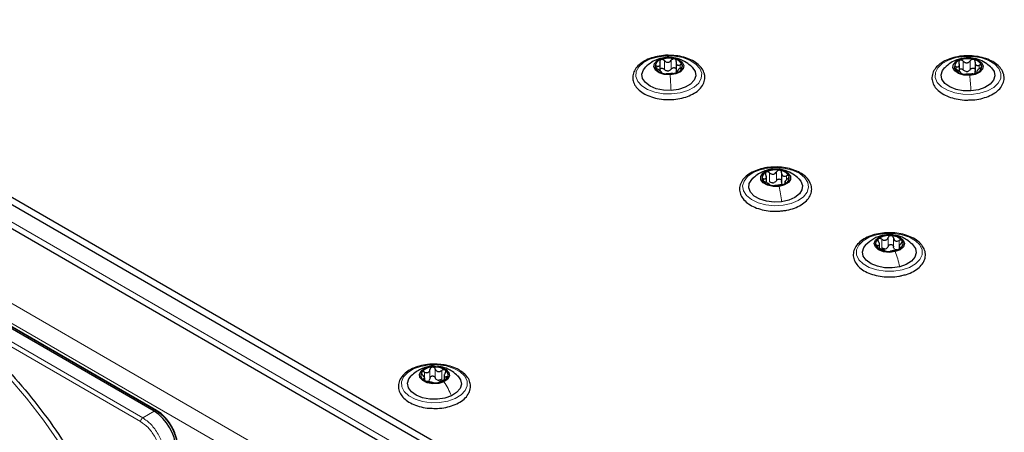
# Paper-space layout 'Blatt2' of a CAD drawing. Header units: millimetres. Extents: x 5 to 418, y 2 to 292.
# Tile 60 of 77: x 123 to 155, y 229 to 242. Entities that reach past the tile are written whole.
import ezdxf

# ---------------------------------------------------------------- set-up
doc = ezdxf.new("R2010")
doc.units = ezdxf.units.MM

psp = doc.layouts.new('Blatt2')

# ---------------------------------------------------------------- linework, layer by layer
at = {"color": 7, "linetype": 'Continuous', "lineweight": 25}
for p, q in [((112.288, 242.2), (157.826, 215.912)), ((112.288, 241.955), (157.826, 215.667)), ((112.656, 240.959), (148.407, 220.32)), ((143.532, 240.525), (143.532, 240.773)), ((144.049, 240.813), (144.049, 240.498)), ((153.314, 240.512), (153.314, 240.75)), ((153.829, 240.802), (153.829, 240.486)), ((144.062, 240.462), (144.049, 240.501)), ((144.09, 240.536), (144.09, 240.479)), ((153.881, 240.526), (153.881, 240.465)), ((126.983, 229.408), (111.413, 238.396)), ((127.061, 229.433), (111.491, 238.422)), ((147.001, 236.883), (147.001, 237.087)), ((147.499, 237.195), (147.499, 236.879)), ((147.607, 236.924), (147.607, 236.846)), ((150.703, 234.727), (150.703, 234.863)), ((151.344, 234.792), (151.344, 234.707)), ((136.464, 230.577), (136.464, 230.435)), ((135.828, 230.426), (135.828, 230.49)), ((127.061, 229.433), (127.062, 229.433))]:
    psp.add_line(p, q, dxfattribs=at)
at = {"color": 7, "linetype": 'Continuous', "lineweight": 18}
for p, q in [((156.977, 215.585), (113.137, 240.894)), ((143.76, 240.965), (143.769, 240.967)), ((143.893, 240.589), (143.893, 240.874)), ((153.533, 240.948), (153.544, 240.95)), ((143.424, 240.594), (143.424, 240.686)), ((143.665, 240.577), (143.665, 240.863)), ((144.183, 240.611), (144.183, 240.723)), ((153.209, 240.574), (153.209, 240.664)), ((153.443, 240.559), (153.443, 240.845)), ((153.671, 240.573), (153.671, 240.859)), ((153.966, 240.597), (153.966, 240.712)), ((144.101, 240.487), (144.101, 240.502)), ((153.893, 240.474), (153.893, 240.49)), ((110.662, 239.661), (146.159, 219.169)), ((110.379, 239.171), (145.876, 218.679)), ((111.465, 238.421), (127.035, 229.432)), ((146.913, 236.927), (146.913, 237.005)), ((147.109, 236.914), (147.109, 237.2)), ((147.169, 237.308), (147.193, 237.311)), ((147.332, 236.944), (147.332, 237.23)), ((147.656, 236.969), (147.656, 237.103)), ((147.628, 236.853), (147.628, 236.878)), ((150.784, 235.142), (150.833, 235.149)), ((150.985, 234.796), (150.985, 235.082)), ((150.638, 234.78), (150.638, 234.819)), ((150.774, 234.745), (150.774, 235.031)), ((151.159, 234.783), (151.159, 235.069)), ((151.341, 234.703), (151.341, 234.989)), ((151.379, 234.739), (151.379, 234.764)), ((126.536, 229.068), (119.349, 233.217)), ((126.607, 229.191), (119.42, 233.339)), ((135.822, 230.496), (135.822, 230.689)), ((135.999, 230.486), (135.999, 230.772)), ((136.172, 230.502), (136.172, 230.788)), ((136.386, 230.455), (136.386, 230.741)), ((135.795, 230.429), (135.795, 230.464)), ((136.533, 230.468), (136.533, 230.532)), ((126.983, 229.408), (126.607, 229.191)), ((127.035, 229.432), (126.983, 229.408))]:
    psp.add_line(p, q, dxfattribs=at)
at = {"color": 7, "linetype": 'Continuous', "lineweight": 18, "flags": 128}
for points in [[(143.903, 239.775), (143.621, 239.782), (143.352, 239.832), (143.115, 239.919), (142.925, 240.04), (142.795, 240.184), (142.735, 240.343), (142.748, 240.506), (142.833, 240.661), (142.985, 240.798), (143.194, 240.908), (143.444, 240.982), (143.719, 241.017), (144.001, 241.01), (144.27, 240.961), (144.507, 240.873), (144.697, 240.753), (144.827, 240.608), (144.887, 240.449), (144.874, 240.286), (144.789, 240.131), (144.637, 239.994), (144.429, 239.885), (144.178, 239.81), (143.903, 239.775)], [(153.714, 239.76), (153.432, 239.764), (153.162, 239.809), (152.921, 239.894), (152.726, 240.012), (152.59, 240.154), (152.524, 240.312), (152.53, 240.475), (152.609, 240.631), (152.756, 240.77), (152.96, 240.883), (153.207, 240.961), (153.481, 241), (153.763, 240.996), (154.033, 240.95), (154.274, 240.866), (154.469, 240.748), (154.604, 240.605), (154.671, 240.447), (154.665, 240.284), (154.586, 240.128), (154.439, 239.989), (154.235, 239.877), (153.988, 239.798), (153.714, 239.76)], [(147.546, 236.139), (147.265, 236.124), (146.987, 236.151), (146.731, 236.218), (146.513, 236.322), (146.35, 236.455), (146.252, 236.607), (146.225, 236.769), (146.272, 236.93), (146.389, 237.078), (146.568, 237.203), (146.798, 237.298), (147.062, 237.354), (147.343, 237.37), (147.621, 237.343), (147.877, 237.275), (148.095, 237.171), (148.258, 237.039), (148.357, 236.886), (148.383, 236.724), (148.337, 236.564), (148.219, 236.416), (148.04, 236.29), (147.81, 236.196), (147.546, 236.139)], [(151.439, 234.024), (151.167, 233.982), (150.885, 233.981), (150.613, 234.023), (150.368, 234.104), (150.168, 234.219), (150.027, 234.36), (149.953, 234.517), (149.952, 234.679), (150.025, 234.837), (150.165, 234.978), (150.364, 235.093), (150.608, 235.175), (150.88, 235.218), (151.162, 235.218), (151.434, 235.176), (151.679, 235.095), (151.879, 234.98), (152.02, 234.84), (152.094, 234.682), (152.095, 234.52), (152.022, 234.362), (151.882, 234.221), (151.683, 234.106), (151.439, 234.024)], [(124.375, 227.596), (123.881, 228.37), (123.356, 229.117), (122.803, 229.831), (122.225, 230.509), (121.626, 231.146), (121.008, 231.739), (120.377, 232.285), (119.735, 232.778), (119.088, 233.218), (118.437, 233.601), (117.788, 233.924), (117.291, 234.133)], [(136.827, 229.821), (136.587, 229.736), (136.316, 229.69), (136.035, 229.685), (135.76, 229.723), (135.512, 229.8), (135.308, 229.912), (135.16, 230.051), (135.08, 230.207), (135.072, 230.37), (135.137, 230.528), (135.271, 230.671), (135.465, 230.789), (135.705, 230.874), (135.976, 230.921), (136.257, 230.925), (136.532, 230.888), (136.78, 230.81), (136.984, 230.698), (137.132, 230.56), (137.212, 230.404), (137.22, 230.241), (137.155, 230.083), (137.021, 229.939), (136.827, 229.821)]]:
    psp.add_lwpolyline(points, dxfattribs=at)
at = {"color": 7, "linetype": 'Continuous', "lineweight": 25, "flags": 128}
for points in [[(143.853, 240.397), (143.661, 240.41), (143.492, 240.463), (143.371, 240.55), (143.318, 240.658), (143.339, 240.768), (143.433, 240.866), (143.583, 240.936), (143.769, 240.967)], [(143.769, 240.967), (143.961, 240.954), (144.13, 240.9), (144.251, 240.813), (144.304, 240.706), (144.283, 240.595), (144.19, 240.498), (144.039, 240.428), (143.853, 240.397)], [(153.651, 240.381), (153.458, 240.391), (153.287, 240.443), (153.163, 240.528), (153.105, 240.635), (153.122, 240.746), (153.212, 240.845), (153.36, 240.916), (153.544, 240.95)], [(153.544, 240.95), (153.736, 240.94), (153.908, 240.888), (154.032, 240.803), (154.09, 240.696), (154.073, 240.585), (153.983, 240.486), (153.835, 240.415), (153.651, 240.381)], [(143.886, 239.89), (143.636, 239.898), (143.4, 239.947), (143.197, 240.032), (143.045, 240.147), (142.954, 240.281), (142.933, 240.425), (142.982, 240.567), (143.055, 240.656)], [(144.574, 240.649), (144.578, 240.646), (144.668, 240.511), (144.69, 240.367), (144.64, 240.225), (144.523, 240.097), (144.348, 239.994), (144.13, 239.923), (143.886, 239.89)], [(153.692, 239.875), (153.442, 239.88), (153.204, 239.925), (152.998, 240.008), (152.841, 240.12), (152.745, 240.254), (152.718, 240.397), (152.762, 240.54), (152.843, 240.641)], [(154.362, 240.631), (154.45, 240.506), (154.477, 240.362), (154.433, 240.22), (154.321, 240.09), (154.15, 239.985), (153.935, 239.911), (153.692, 239.875)], [(147.501, 236.252), (147.252, 236.24), (147.006, 236.269), (146.785, 236.337), (146.606, 236.438), (146.483, 236.564), (146.427, 236.705), (146.442, 236.849), (146.527, 236.985), (146.573, 237.03)], [(147.415, 236.754), (147.222, 236.751), (147.041, 236.79), (146.901, 236.867), (146.822, 236.969), (146.816, 237.08), (146.885, 237.184), (147.017, 237.265), (147.193, 237.311)], [(147.193, 237.311), (147.386, 237.314), (147.567, 237.275), (147.707, 237.198), (147.787, 237.096), (147.792, 236.985), (147.724, 236.881), (147.591, 236.8), (147.415, 236.754)], [(148.061, 237.006), (148.125, 236.93), (148.181, 236.789), (148.166, 236.644), (148.081, 236.508), (147.934, 236.392), (147.735, 236.304), (147.501, 236.252)], [(151.214, 234.622), (151.025, 234.6), (150.835, 234.621), (150.674, 234.683), (150.567, 234.775), (150.529, 234.885), (150.566, 234.994), (150.673, 235.087), (150.833, 235.149)], [(150.833, 235.149), (151.022, 235.171), (151.212, 235.15), (151.373, 235.088), (151.48, 234.995), (151.519, 234.886), (151.481, 234.777), (151.374, 234.684), (151.214, 234.622)], [(151.362, 234.131), (151.12, 234.095), (150.869, 234.099), (150.632, 234.145), (150.425, 234.227), (150.268, 234.339), (150.171, 234.473), (150.144, 234.616), (150.188, 234.759), (150.26, 234.852)], [(151.782, 234.858), (151.876, 234.726), (151.903, 234.583), (151.859, 234.44), (151.748, 234.311), (151.577, 234.205), (151.362, 234.131)], [(136.458, 230.369), (136.287, 230.317), (136.095, 230.307), (135.91, 230.34), (135.762, 230.411), (135.672, 230.51), (135.654, 230.621), (135.711, 230.727), (135.834, 230.813)], [(135.834, 230.813), (136.005, 230.865), (136.197, 230.875), (136.382, 230.842), (136.53, 230.771), (136.62, 230.673), (136.638, 230.562), (136.581, 230.455), (136.458, 230.369)], [(136.701, 229.911), (136.486, 229.837), (136.243, 229.8), (135.993, 229.805), (135.755, 229.85), (135.549, 229.932), (135.391, 230.044), (135.294, 230.178), (135.266, 230.322), (135.31, 230.464), (135.388, 230.563)], [(136.906, 230.562), (136.998, 230.433), (137.026, 230.289), (136.982, 230.147), (136.871, 230.017), (136.701, 229.911)]]:
    psp.add_lwpolyline(points, dxfattribs=at)
at = {"color": 7, "linetype": 'Continuous', "lineweight": 25}
for centre, radius, start, end in [((143.609, 240.655), 0.246, 102.8763, 178.9442), ((143.812, 240.208), 0.734, 75.0072, 110.6298), ((143.959, 240.603), 0.317, 18.5104, 82.2191), ((153.388, 240.644), 0.238, 103.7128, 181.5258), ((153.599, 240.195), 0.731, 75.723, 111.4535), ((153.738, 240.578), 0.328, 20.651, 82.8179), ((143.663, 240.76), 0.317, 198.5104, 262.2191), ((144.014, 240.708), 0.246, 282.8763, 358.9442), ((153.457, 240.753), 0.328, 200.651, 262.8179), ((153.807, 240.687), 0.238, 283.7128, 1.5258), ((143.81, 241.155), 0.734, 255.0072, 290.6298), ((143.77, 240.794), 0.269, 266.1606, 279.4764), ((153.596, 241.136), 0.731, 255.723, 291.4535), ((153.545, 240.776), 0.268, 266.9105, 280.2661), ((147.064, 237.028), 0.206, 108.8232, 195.1756), ((147.305, 236.59), 0.703, 79.2077, 115.8986), ((147.407, 236.892), 0.39, 30.656, 85.7082), ((147.544, 237.037), 0.206, 288.8232, 15.1756), ((147.201, 237.173), 0.39, 210.656, 265.7082), ((147.304, 237.475), 0.703, 259.2077, 295.8986), ((147.197, 237.127), 0.257, 270.6978, 284.4084), ((151.013, 234.513), 0.634, 83.846, 123.2267), ((151.079, 234.653), 0.49, 42.6923, 89.7353), ((150.754, 234.888), 0.178, 119.6383, 215.1305), ((150.968, 235.117), 0.49, 222.6923, 269.7353), ((151.293, 234.883), 0.178, 299.6383, 35.1305), ((150.844, 234.94), 0.232, 276.183, 290.8897), ((151.034, 235.258), 0.634, 263.846, 303.2267), ((151.293, 234.853), 0.178, 237.4296, 254.998), ((135.88, 230.588), 0.182, 148.3161, 242.62), ((136.083, 230.376), 0.472, 90.9797, 139.2502), ((136.153, 230.204), 0.648, 58.1613, 96.9453), ((136.412, 230.594), 0.182, 328.3161, 62.62), ((136.139, 230.978), 0.648, 238.1613, 276.9453), ((135.868, 230.548), 0.171, 286.0993, 304.1306), ((136.209, 230.806), 0.472, 270.9797, 319.2502), ((136.314, 230.654), 0.237, 250.3106, 264.7961), ((126.155, 228.113), 1.537, 2.6055, 57.3945)]:
    psp.add_arc(centre, radius, start, end, dxfattribs=at)
at = {"color": 7, "linetype": 'Continuous', "lineweight": 18}
for centre, radius, start, end in [((127.049, 229.408), 0.0279, 64.1059, 120.3461), ((126.212, 228.146), 1.527, 2.6055, 57.3945)]:
    psp.add_arc(centre, radius, start, end, dxfattribs=at)
at = {"color": 7, "linetype": 'Continuous', "lineweight": 25}
for points, knots in [([(143.787, 241.037), (143.781, 241.037), (143.685, 241.042), (143.497, 241.016), (143.241, 240.958), (143.014, 240.86), (142.828, 240.732), (142.7, 240.581), (142.631, 240.413), (142.626, 240.241), (142.685, 240.073), (142.801, 239.924), (142.968, 239.795), (143.182, 239.692), (143.431, 239.623), (143.672, 239.588), (143.825, 239.594), (143.887, 239.597)], [0, 0, 0, 0, 0.004624, 0.078796, 0.15315, 0.227893, 0.303212, 0.378834, 0.445494, 0.51636, 0.585358, 0.654837, 0.726956, 0.80098, 0.875371, 0.949597, 1, 1, 1, 1]), ([(143.76, 240.973), (143.658, 240.958), (143.485, 240.933), (143.235, 240.813), (143.113, 240.706), (143.046, 240.647)], [0, 0, 0, 0, 0.390227, 0.666358, 1, 1, 1, 1]), ([(143.554, 240.895), (143.546, 240.891), (143.53, 240.882), (143.517, 240.859), (143.513, 240.833), (143.519, 240.814), (143.521, 240.805)], [0, 0, 0, 0, 0.249857, 0.499466, 0.749011, 1, 1, 1, 1]), ([(143.665, 240.863), (143.658, 240.87), (143.642, 240.884), (143.613, 240.897), (143.582, 240.903), (143.563, 240.898), (143.554, 240.895)], [0, 0, 0, 0, 0.249807, 0.500055, 0.750309, 1, 1, 1, 1]), ([(143.665, 240.863), (143.682, 240.848), (143.707, 240.826), (143.749, 240.811), (143.783, 240.807), (143.817, 240.814), (143.858, 240.833), (143.879, 240.858), (143.893, 240.874)], [0, 0, 0, 0, 0.249168, 0.374303, 0.498903, 0.623987, 0.749746, 1, 1, 1, 1]), ([(144.579, 240.645), (144.531, 240.688), (144.425, 240.787), (144.22, 240.895), (143.979, 240.968), (143.83, 240.971), (143.76, 240.973)], [0, 0, 0, 0, 0.212938, 0.476548, 0.751392, 1, 1, 1, 1]), ([(144.986, 240.382), (144.979, 240.415), (144.96, 240.504), (144.879, 240.64), (144.735, 240.779), (144.541, 240.894), (144.306, 240.979), (144.049, 241.031), (143.872, 241.035), (143.787, 241.037)], [0, 0, 0, 0, 0.086075, 0.232512, 0.382559, 0.537917, 0.695449, 0.852774, 1, 1, 1, 1]), ([(144.002, 240.917), (143.992, 240.919), (143.972, 240.922), (143.941, 240.914), (143.913, 240.898), (143.9, 240.882), (143.893, 240.874)], [0, 0, 0, 0, 0.250033, 0.499632, 0.749228, 1, 1, 1, 1]), ([(144.052, 240.831), (144.053, 240.841), (144.055, 240.859), (144.047, 240.885), (144.029, 240.906), (144.011, 240.913), (144.002, 240.917)], [0, 0, 0, 0, 0.249815, 0.499908, 0.75012, 1, 1, 1, 1]), ([(153.547, 241.02), (153.54, 241.02), (153.442, 241.024), (153.254, 240.995), (153.001, 240.933), (152.778, 240.831), (152.597, 240.7), (152.471, 240.541), (152.411, 240.365), (152.42, 240.187), (152.492, 240.024), (152.619, 239.878), (152.796, 239.755), (153.019, 239.658), (153.274, 239.596), (153.508, 239.569), (153.651, 239.579), (153.704, 239.582)], [0, 0, 0, 0, 0.00558, 0.079674, 0.153966, 0.228671, 0.303962, 0.379433, 0.453101, 0.523381, 0.592152, 0.66203, 0.734596, 0.808723, 0.882992, 0.957093, 1, 1, 1, 1]), ([(153.532, 240.956), (153.431, 240.94), (153.26, 240.913), (153.016, 240.793), (152.898, 240.689), (152.834, 240.632)], [0, 0, 0, 0, 0.39751, 0.672719, 1, 1, 1, 1]), ([(153.332, 240.875), (153.324, 240.871), (153.308, 240.862), (153.296, 240.839), (153.293, 240.812), (153.299, 240.794), (153.302, 240.785)], [0, 0, 0, 0, 0.2498571, 0.4994664, 0.7490114, 1, 1, 1, 1]), ([(153.443, 240.845), (153.435, 240.852), (153.42, 240.866), (153.391, 240.878), (153.359, 240.883), (153.341, 240.878), (153.332, 240.875)], [0, 0, 0, 0, 0.249807, 0.500055, 0.750309, 1, 1, 1, 1]), ([(154.365, 240.629), (154.315, 240.675), (154.204, 240.776), (153.994, 240.884), (153.751, 240.954), (153.602, 240.955), (153.532, 240.956)], [0, 0, 0, 0, 0.220267, 0.485235, 0.756893, 1, 1, 1, 1]), ([(154.769, 240.384), (154.761, 240.417), (154.738, 240.505), (154.652, 240.64), (154.503, 240.776), (154.304, 240.889), (154.065, 240.97), (153.807, 241.018), (153.631, 241.019), (153.547, 241.02)], [0, 0, 0, 0, 0.086068, 0.233018, 0.383818, 0.539686, 0.697339, 0.854731, 1, 1, 1, 1]), ([(153.779, 240.903), (153.769, 240.905), (153.749, 240.908), (153.718, 240.899), (153.69, 240.883), (153.677, 240.867), (153.671, 240.859)], [0, 0, 0, 0, 0.250033, 0.499632, 0.749228, 1, 1, 1, 1]), ([(153.831, 240.818), (153.832, 240.828), (153.834, 240.846), (153.825, 240.872), (153.807, 240.893), (153.788, 240.9), (153.779, 240.903)], [0, 0, 0, 0, 0.249815, 0.499908, 0.75012, 1, 1, 1, 1]), ([(143.424, 240.686), (143.416, 240.687), (143.398, 240.691), (143.377, 240.687), (143.363, 240.677), (143.363, 240.665), (143.363, 240.66)], [0, 0, 0, 0, 0.249852, 0.499902, 0.750115, 1, 1, 1, 1]), ([(143.363, 240.66), (143.365, 240.653), (143.369, 240.64), (143.387, 240.62), (143.411, 240.6), (143.43, 240.59), (143.439, 240.585)], [0, 0, 0, 0, 0.249991, 0.499611, 0.749127, 1, 1, 1, 1]), ([(143.424, 240.686), (143.443, 240.682), (143.471, 240.677), (143.501, 240.687), (143.519, 240.701), (143.529, 240.722), (143.535, 240.756), (143.527, 240.786), (143.521, 240.805)], [0, 0, 0, 0, 0.249201, 0.374338, 0.498932, 0.624008, 0.74976, 1, 1, 1, 1]), ([(143.57, 240.476), (143.572, 240.48), (143.575, 240.485), (143.562, 240.5), (143.546, 240.515), (143.524, 240.532), (143.489, 240.557), (143.459, 240.574), (143.439, 240.585)], [0, 0, 0, 0, 0.2491995, 0.3743362, 0.4989302, 0.6240074, 0.7497593, 1, 1, 1, 1]), ([(143.532, 240.595), (143.539, 240.6), (143.552, 240.611), (143.582, 240.616), (143.613, 240.612), (143.642, 240.599), (143.658, 240.584), (143.665, 240.577)], [0, 0, 0, 0, 0.191814, 0.393214, 0.595676, 0.797429, 1, 1, 1, 1]), ([(143.752, 240.526), (143.736, 240.531), (143.702, 240.542), (143.678, 240.565), (143.665, 240.577)], [0, 0, 0, 0, 0.498459, 1, 1, 1, 1]), ([(143.893, 240.589), (143.883, 240.575), (143.862, 240.549), (143.83, 240.536), (143.814, 240.529)], [0, 0, 0, 0, 0.50155, 1, 1, 1, 1]), ([(143.893, 240.589), (143.9, 240.596), (143.913, 240.612), (143.941, 240.628), (143.972, 240.636), (144.003, 240.633), (144.029, 240.62), (144.044, 240.604), (144.048, 240.591), (144.049, 240.588)], [0, 0, 0, 0, 0.1560059, 0.3108303, 0.4663971, 0.6218445, 0.7774153, 0.9338036, 1, 1, 1, 1]), ([(144.052, 240.831), (144.05, 240.812), (144.047, 240.782), (144.06, 240.748), (144.076, 240.728), (144.098, 240.716), (144.133, 240.71), (144.163, 240.718), (144.183, 240.723)], [0, 0, 0, 0, 0.249199, 0.374336, 0.49893, 0.624007, 0.749759, 1, 1, 1, 1]), ([(144.198, 240.622), (144.179, 240.609), (144.151, 240.59), (144.121, 240.562), (144.103, 240.543), (144.093, 240.527), (144.087, 240.511), (144.095, 240.506), (144.101, 240.502)], [0, 0, 0, 0, 0.249201, 0.374338, 0.498932, 0.624008, 0.74976, 1, 1, 1, 1]), ([(144.259, 240.704), (144.257, 240.71), (144.253, 240.721), (144.235, 240.729), (144.211, 240.731), (144.192, 240.726), (144.183, 240.723)], [0, 0, 0, 0, 0.249991, 0.499611, 0.749127, 1, 1, 1, 1]), ([(144.198, 240.622), (144.207, 240.628), (144.224, 240.64), (144.245, 240.662), (144.259, 240.684), (144.259, 240.697), (144.259, 240.704)], [0, 0, 0, 0, 0.249852, 0.499902, 0.750115, 1, 1, 1, 1]), ([(153.209, 240.664), (153.201, 240.666), (153.184, 240.669), (153.163, 240.665), (153.15, 240.655), (153.15, 240.643), (153.15, 240.637)], [0, 0, 0, 0, 0.249852, 0.499902, 0.750115, 1, 1, 1, 1]), ([(153.15, 240.637), (153.152, 240.631), (153.157, 240.618), (153.176, 240.598), (153.2, 240.579), (153.219, 240.569), (153.228, 240.564)], [0, 0, 0, 0, 0.249991, 0.499611, 0.749127, 1, 1, 1, 1]), ([(153.209, 240.664), (153.228, 240.661), (153.256, 240.656), (153.285, 240.666), (153.302, 240.68), (153.312, 240.702), (153.317, 240.736), (153.308, 240.766), (153.302, 240.785)], [0, 0, 0, 0, 0.249201, 0.374338, 0.498932, 0.624008, 0.74976, 1, 1, 1, 1]), ([(153.364, 240.457), (153.365, 240.461), (153.368, 240.466), (153.354, 240.481), (153.337, 240.495), (153.314, 240.512), (153.278, 240.537), (153.248, 240.553), (153.228, 240.564)], [0, 0, 0, 0, 0.249199, 0.374336, 0.49893, 0.624007, 0.749759, 1, 1, 1, 1]), ([(153.314, 240.577), (153.32, 240.582), (153.332, 240.592), (153.359, 240.597), (153.39, 240.593), (153.42, 240.58), (153.435, 240.566), (153.443, 240.559)], [0, 0, 0, 0, 0.165687, 0.373598, 0.582605, 0.79088, 1, 1, 1, 1]), ([(153.443, 240.845), (153.46, 240.83), (153.485, 240.808), (153.528, 240.793), (153.562, 240.791), (153.595, 240.798), (153.636, 240.817), (153.657, 240.842), (153.671, 240.859)], [0, 0, 0, 0, 0.249168, 0.374303, 0.498903, 0.623987, 0.749746, 1, 1, 1, 1]), ([(153.531, 240.508), (153.514, 240.514), (153.481, 240.524), (153.456, 240.547), (153.443, 240.559)], [0, 0, 0, 0, 0.498459, 1, 1, 1, 1]), ([(153.671, 240.573), (153.661, 240.56), (153.64, 240.534), (153.609, 240.519), (153.593, 240.512)], [0, 0, 0, 0, 0.50155, 1, 1, 1, 1]), ([(153.671, 240.573), (153.677, 240.581), (153.69, 240.597), (153.717, 240.613), (153.748, 240.621), (153.78, 240.619), (153.806, 240.607), (153.823, 240.589), (153.827, 240.575), (153.829, 240.57)], [0, 0, 0, 0, 0.151312, 0.301479, 0.452365, 0.603136, 0.754026, 0.905709, 1, 1, 1, 1]), ([(153.831, 240.818), (153.83, 240.798), (153.827, 240.769), (153.841, 240.735), (153.858, 240.715), (153.881, 240.704), (153.916, 240.698), (153.946, 240.706), (153.966, 240.712)], [0, 0, 0, 0, 0.249199, 0.374336, 0.49893, 0.624007, 0.749759, 1, 1, 1, 1]), ([(153.985, 240.611), (153.967, 240.598), (153.939, 240.578), (153.91, 240.55), (153.893, 240.53), (153.883, 240.514), (153.878, 240.498), (153.887, 240.493), (153.893, 240.49)], [0, 0, 0, 0, 0.249201, 0.374338, 0.498932, 0.624008, 0.74976, 1, 1, 1, 1]), ([(154.045, 240.694), (154.043, 240.699), (154.038, 240.71), (154.019, 240.718), (153.994, 240.72), (153.976, 240.714), (153.966, 240.712)], [0, 0, 0, 0, 0.249991, 0.499611, 0.749127, 1, 1, 1, 1]), ([(153.985, 240.611), (153.994, 240.617), (154.011, 240.629), (154.032, 240.651), (154.045, 240.674), (154.045, 240.687), (154.045, 240.694)], [0, 0, 0, 0, 0.249852, 0.499902, 0.750115, 1, 1, 1, 1]), ([(143.57, 240.476), (143.569, 240.475), (143.567, 240.472), (143.575, 240.464), (143.593, 240.455), (143.611, 240.449), (143.62, 240.447)], [0, 0, 0, 0, 0.249815, 0.499908, 0.75012, 1, 1, 1, 1]), ([(143.62, 240.447), (143.63, 240.444), (143.65, 240.439), (143.681, 240.435), (143.709, 240.433), (143.722, 240.433), (143.729, 240.433)], [0, 0, 0, 0, 0.250033, 0.499632, 0.749228, 1, 1, 1, 1]), ([(143.957, 240.445), (143.94, 240.443), (143.916, 240.442), (143.873, 240.438), (143.839, 240.436), (143.805, 240.435), (143.765, 240.434), (143.743, 240.434), (143.729, 240.433)], [0, 0, 0, 0, 0.249168, 0.374303, 0.498903, 0.623987, 0.749746, 1, 1, 1, 1]), ([(143.887, 239.597), (143.916, 239.597), (144.036, 239.596), (144.242, 239.635), (144.487, 239.71), (144.697, 239.823), (144.861, 239.964), (144.965, 240.129), (144.997, 240.275), (144.988, 240.358), (144.986, 240.382)], [0, 0, 0, 0, 0.047497, 0.19605, 0.345125, 0.495173, 0.646389, 0.796934, 0.942287, 1, 1, 1, 1]), ([(143.957, 240.445), (143.965, 240.445), (143.98, 240.446), (144.009, 240.451), (144.041, 240.459), (144.059, 240.465), (144.068, 240.469)], [0, 0, 0, 0, 0.249807, 0.500055, 0.750309, 1, 1, 1, 1]), ([(144.068, 240.469), (144.076, 240.472), (144.092, 240.479), (144.105, 240.49), (144.109, 240.498), (144.103, 240.501), (144.101, 240.502)], [0, 0, 0, 0, 0.249857, 0.499466, 0.749011, 1, 1, 1, 1]), ([(153.364, 240.457), (153.363, 240.455), (153.361, 240.452), (153.37, 240.444), (153.388, 240.436), (153.407, 240.43), (153.416, 240.428)], [0, 0, 0, 0, 0.249815, 0.499908, 0.75012, 1, 1, 1, 1]), ([(153.416, 240.428), (153.426, 240.426), (153.446, 240.421), (153.477, 240.417), (153.505, 240.415), (153.517, 240.416), (153.524, 240.416)], [0, 0, 0, 0, 0.250033, 0.4996315, 0.7492277, 1, 1, 1, 1]), ([(153.752, 240.43), (153.735, 240.429), (153.71, 240.427), (153.666, 240.423), (153.633, 240.42), (153.599, 240.418), (153.559, 240.417), (153.538, 240.417), (153.524, 240.416)], [0, 0, 0, 0, 0.2491679, 0.3743031, 0.4989033, 0.6239875, 0.7497462, 1, 1, 1, 1]), ([(153.704, 239.582), (153.742, 239.583), (153.872, 239.586), (154.083, 239.632), (154.322, 239.715), (154.523, 239.834), (154.675, 239.981), (154.765, 240.151), (154.784, 240.291), (154.772, 240.367), (154.769, 240.384)], [0, 0, 0, 0, 0.0625229, 0.2114401, 0.3609791, 0.5115762, 0.6632728, 0.8134048, 0.9575084, 1, 1, 1, 1]), ([(153.752, 240.43), (153.759, 240.431), (153.775, 240.432), (153.804, 240.438), (153.836, 240.445), (153.854, 240.452), (153.863, 240.456)], [0, 0, 0, 0, 0.2498071, 0.5000551, 0.7503094, 1, 1, 1, 1]), ([(153.843, 240.449), (153.837, 240.461), (153.826, 240.486), (153.829, 240.517), (153.831, 240.533)], [0, 0, 0, 0, 0.498457, 1, 1, 1, 1]), ([(153.863, 240.456), (153.871, 240.46), (153.887, 240.467), (153.899, 240.478), (153.902, 240.486), (153.896, 240.489), (153.893, 240.49)], [0, 0, 0, 0, 0.249857, 0.499466, 0.749011, 1, 1, 1, 1]), ([(147.348, 237.388), (147.259, 237.386), (147.079, 237.384), (146.818, 237.332), (146.58, 237.248), (146.379, 237.129), (146.227, 236.982), (146.136, 236.812), (146.114, 236.633), (146.159, 236.462), (146.262, 236.308), (146.417, 236.174), (146.621, 236.065), (146.863, 235.986), (147.129, 235.944), (147.361, 235.935), (147.495, 235.954), (147.541, 235.961)], [0, 0, 0, 0, 0.067918, 0.137794, 0.207963, 0.278628, 0.349809, 0.420255, 0.487872, 0.552952, 0.617938, 0.68518, 0.75454, 0.824541, 0.894408, 0.964162, 1, 1, 1, 1]), ([(148.45, 236.842), (148.435, 236.873), (148.395, 236.958), (148.283, 237.084), (148.105, 237.208), (147.883, 237.306), (147.628, 237.365), (147.444, 237.392), (147.351, 237.388), (147.348, 237.388)], [0, 0, 0, 0, 0.0989478, 0.2720595, 0.4498783, 0.6315638, 0.8135984, 0.9952224, 1, 1, 1, 1]), ([(147.168, 237.316), (147.122, 237.308), (147.023, 237.29), (146.863, 237.23), (146.693, 237.138), (146.595, 237.048), (146.543, 237.002)], [0, 0, 0, 0, 0.203688, 0.441796, 0.710131, 1, 1, 1, 1]), ([(146.913, 237.005), (146.905, 237.006), (146.889, 237.008), (146.872, 237.002), (146.862, 236.991), (146.864, 236.98), (146.866, 236.974)], [0, 0, 0, 0, 0.249852, 0.499902, 0.750115, 1, 1, 1, 1]), ([(146.913, 237.005), (146.931, 237.003), (146.957, 237), (146.982, 237.012), (146.995, 237.027), (147.002, 237.049), (147.001, 237.084), (146.989, 237.112), (146.981, 237.131)], [0, 0, 0, 0, 0.249201, 0.374338, 0.498932, 0.624008, 0.74976, 1, 1, 1, 1]), ([(146.998, 237.223), (146.991, 237.218), (146.977, 237.208), (146.968, 237.184), (146.969, 237.158), (146.977, 237.14), (146.981, 237.131)], [0, 0, 0, 0, 0.249857, 0.499466, 0.749011, 1, 1, 1, 1]), ([(147.109, 237.2), (147.101, 237.206), (147.084, 237.219), (147.054, 237.23), (147.023, 237.233), (147.006, 237.226), (146.998, 237.223)], [0, 0, 0, 0, 0.2498071, 0.5000551, 0.7503094, 1, 1, 1, 1]), ([(147.109, 237.2), (147.127, 237.186), (147.154, 237.166), (147.198, 237.154), (147.232, 237.154), (147.264, 237.163), (147.302, 237.185), (147.32, 237.212), (147.332, 237.23)], [0, 0, 0, 0, 0.249168, 0.374303, 0.498903, 0.623987, 0.749746, 1, 1, 1, 1]), ([(148.066, 237.001), (148.004, 237.055), (147.875, 237.169), (147.635, 237.276), (147.384, 237.33), (147.236, 237.32), (147.168, 237.316)], [0, 0, 0, 0, 0.251426, 0.521522, 0.779255, 1, 1, 1, 1]), ([(147.436, 237.281), (147.426, 237.282), (147.405, 237.283), (147.374, 237.272), (147.349, 237.254), (147.338, 237.238), (147.332, 237.23)], [0, 0, 0, 0, 0.250033, 0.499632, 0.749228, 1, 1, 1, 1]), ([(147.5, 237.2), (147.499, 237.209), (147.499, 237.228), (147.486, 237.253), (147.466, 237.272), (147.446, 237.278), (147.436, 237.281)], [0, 0, 0, 0, 0.249815, 0.499908, 0.75012, 1, 1, 1, 1]), ([(147.5, 237.2), (147.5, 237.18), (147.502, 237.15), (147.52, 237.118), (147.54, 237.099), (147.566, 237.089), (147.605, 237.086), (147.635, 237.096), (147.656, 237.103)], [0, 0, 0, 0, 0.249199, 0.374336, 0.49893, 0.624007, 0.749759, 1, 1, 1, 1]), ([(147.743, 237.091), (147.739, 237.096), (147.732, 237.107), (147.71, 237.114), (147.684, 237.113), (147.665, 237.106), (147.656, 237.103)], [0, 0, 0, 0, 0.249991, 0.499611, 0.749127, 1, 1, 1, 1]), ([(147.695, 237.004), (147.703, 237.011), (147.719, 237.025), (147.737, 237.048), (147.747, 237.071), (147.744, 237.084), (147.743, 237.091)], [0, 0, 0, 0, 0.249852, 0.499902, 0.750115, 1, 1, 1, 1]), ([(146.866, 236.974), (146.869, 236.968), (146.876, 236.956), (146.898, 236.936), (146.924, 236.919), (146.943, 236.91), (146.953, 236.906)], [0, 0, 0, 0, 0.249991, 0.499611, 0.749127, 1, 1, 1, 1]), ([(147.109, 236.809), (147.108, 236.813), (147.107, 236.818), (147.088, 236.832), (147.068, 236.845), (147.042, 236.861), (147.004, 236.882), (146.973, 236.897), (146.953, 236.906)], [0, 0, 0, 0, 0.249199, 0.374336, 0.49893, 0.624007, 0.749759, 1, 1, 1, 1]), ([(147.2, 236.87), (147.184, 236.874), (147.15, 236.881), (147.122, 236.903), (147.109, 236.914)], [0, 0, 0, 0, 0.498459, 1, 1, 1, 1]), ([(147.109, 236.809), (147.109, 236.808), (147.109, 236.804), (147.122, 236.797), (147.143, 236.79), (147.162, 236.786), (147.172, 236.784)], [0, 0, 0, 0, 0.249815, 0.499908, 0.75012, 1, 1, 1, 1]), ([(147.172, 236.784), (147.183, 236.783), (147.203, 236.779), (147.234, 236.778), (147.26, 236.778), (147.271, 236.779), (147.276, 236.78)], [0, 0, 0, 0, 0.250033, 0.499632, 0.749228, 1, 1, 1, 1]), ([(147.332, 236.944), (147.323, 236.93), (147.306, 236.902), (147.276, 236.886), (147.261, 236.878)], [0, 0, 0, 0, 0.50155, 1, 1, 1, 1]), ([(147.499, 236.809), (147.481, 236.807), (147.454, 236.803), (147.41, 236.796), (147.377, 236.791), (147.345, 236.787), (147.307, 236.783), (147.288, 236.781), (147.276, 236.78)], [0, 0, 0, 0, 0.249168, 0.374303, 0.498903, 0.623987, 0.749746, 1, 1, 1, 1]), ([(147.332, 236.944), (147.338, 236.952), (147.349, 236.969), (147.374, 236.987), (147.405, 236.997), (147.437, 236.997), (147.465, 236.986), (147.486, 236.967), (147.499, 236.942), (147.499, 236.923), (147.5, 236.914)], [0, 0, 0, 0, 0.125193, 0.249438, 0.374279, 0.499024, 0.623869, 0.749369, 0.87443, 1, 1, 1, 1]), ([(147.499, 236.809), (147.508, 236.81), (147.524, 236.813), (147.554, 236.82), (147.585, 236.83), (147.602, 236.838), (147.611, 236.842)], [0, 0, 0, 0, 0.249807, 0.500055, 0.750309, 1, 1, 1, 1]), ([(147.522, 236.831), (147.515, 236.844), (147.5, 236.868), (147.5, 236.899), (147.5, 236.914)], [0, 0, 0, 0, 0.498457, 1, 1, 1, 1]), ([(147.541, 235.961), (147.585, 235.965), (147.719, 235.979), (147.925, 236.041), (148.145, 236.144), (148.32, 236.279), (148.44, 236.44), (148.493, 236.617), (148.481, 236.754), (148.456, 236.825), (148.45, 236.842)], [0, 0, 0, 0, 0.07214, 0.220818, 0.37037, 0.5211, 0.671926, 0.818647, 0.958647, 1, 1, 1, 1]), ([(147.695, 237.004), (147.678, 236.99), (147.652, 236.969), (147.626, 236.938), (147.613, 236.918), (147.607, 236.901), (147.607, 236.885), (147.619, 236.881), (147.628, 236.878)], [0, 0, 0, 0, 0.249201, 0.374338, 0.498932, 0.624008, 0.74976, 1, 1, 1, 1]), ([(147.611, 236.842), (147.618, 236.847), (147.632, 236.855), (147.64, 236.866), (147.639, 236.875), (147.632, 236.877), (147.628, 236.878)], [0, 0, 0, 0, 0.2498571, 0.4994664, 0.7490114, 1, 1, 1, 1]), ([(151.103, 235.238), (151.023, 235.239), (150.852, 235.242), (150.596, 235.2), (150.351, 235.123), (150.14, 235.012), (149.976, 234.871), (149.87, 234.705), (149.832, 234.527), (149.863, 234.352), (149.953, 234.195), (150.097, 234.056), (150.29, 233.94), (150.524, 233.854), (150.787, 233.802), (151.06, 233.79), (151.283, 233.804), (151.402, 233.835), (151.437, 233.844)], [0, 0, 0, 0, 0.057677, 0.123796, 0.190144, 0.256923, 0.324222, 0.391248, 0.45599, 0.517933, 0.579253, 0.642336, 0.707659, 0.773922, 0.840104, 0.906153, 0.972213, 1, 1, 1, 1]), ([(150.782, 235.149), (150.739, 235.137), (150.649, 235.112), (150.459, 235.025), (150.338, 234.919), (150.256, 234.848)], [0, 0, 0, 0, 0.226332, 0.473835, 1, 1, 1, 1]), ([(150.774, 235.031), (150.793, 235.019), (150.823, 235.002), (150.866, 234.994), (150.899, 234.997), (150.929, 235.009), (150.962, 235.035), (150.976, 235.063), (150.985, 235.082)], [0, 0, 0, 0, 0.2491679, 0.3743031, 0.4989033, 0.6239875, 0.7497462, 1, 1, 1, 1]), ([(151.788, 234.852), (151.725, 234.907), (151.62, 235.002), (151.413, 235.11), (151.208, 235.167), (150.977, 235.183), (150.847, 235.161), (150.782, 235.149)], [0, 0, 0, 0, 0.226418, 0.384306, 0.624808, 0.810762, 1, 1, 1, 1]), ([(151.081, 235.143), (151.071, 235.143), (151.049, 235.142), (151.021, 235.129), (150.998, 235.108), (150.99, 235.091), (150.985, 235.082)], [0, 0, 0, 0, 0.250033, 0.499632, 0.749228, 1, 1, 1, 1]), ([(151.159, 235.069), (151.157, 235.078), (151.154, 235.097), (151.137, 235.12), (151.112, 235.138), (151.092, 235.141), (151.081, 235.143)], [0, 0, 0, 0, 0.249815, 0.499908, 0.75012, 1, 1, 1, 1]), ([(152.101, 234.816), (152.079, 234.844), (152.016, 234.923), (151.87, 235.035), (151.656, 235.139), (151.407, 235.207), (151.217, 235.24), (151.114, 235.238), (151.103, 235.238)], [0, 0, 0, 0, 0.116196, 0.327348, 0.541899, 0.757588, 0.9728, 1, 1, 1, 1]), ([(150.638, 234.819), (150.631, 234.82), (150.617, 234.82), (150.604, 234.813), (150.599, 234.802), (150.605, 234.791), (150.608, 234.785)], [0, 0, 0, 0, 0.249852, 0.499902, 0.750115, 1, 1, 1, 1]), ([(150.608, 234.785), (150.613, 234.78), (150.623, 234.768), (150.649, 234.751), (150.677, 234.736), (150.696, 234.73), (150.706, 234.726)], [0, 0, 0, 0, 0.249991, 0.499611, 0.749127, 1, 1, 1, 1]), ([(150.638, 234.819), (150.654, 234.819), (150.676, 234.819), (150.695, 234.833), (150.703, 234.849), (150.704, 234.871), (150.696, 234.906), (150.679, 234.933), (150.668, 234.951)], [0, 0, 0, 0, 0.249201, 0.374338, 0.498932, 0.624008, 0.74976, 1, 1, 1, 1]), ([(150.666, 235.043), (150.66, 235.037), (150.649, 235.026), (150.646, 235.002), (150.652, 234.976), (150.662, 234.959), (150.668, 234.951)], [0, 0, 0, 0, 0.249857, 0.499466, 0.749011, 1, 1, 1, 1]), ([(150.774, 235.031), (150.765, 235.037), (150.747, 235.048), (150.717, 235.055), (150.688, 235.055), (150.673, 235.047), (150.666, 235.043)], [0, 0, 0, 0, 0.2498071, 0.5000551, 0.7503094, 1, 1, 1, 1]), ([(150.985, 234.796), (150.979, 234.781), (150.966, 234.752), (150.94, 234.733), (150.926, 234.724)], [0, 0, 0, 0, 0.50155, 1, 1, 1, 1]), ([(150.985, 234.796), (150.99, 234.805), (150.998, 234.822), (151.021, 234.843), (151.049, 234.856), (151.081, 234.859), (151.112, 234.851), (151.137, 234.834), (151.154, 234.811), (151.157, 234.792), (151.159, 234.783)], [0, 0, 0, 0, 0.125193, 0.249438, 0.374279, 0.499024, 0.623869, 0.749369, 0.87443, 1, 1, 1, 1]), ([(151.159, 235.069), (151.163, 235.049), (151.17, 235.02), (151.195, 234.99), (151.219, 234.973), (151.248, 234.966), (151.29, 234.967), (151.321, 234.98), (151.341, 234.989)], [0, 0, 0, 0, 0.249199, 0.374336, 0.49893, 0.624007, 0.749759, 1, 1, 1, 1]), ([(151.197, 234.704), (151.187, 234.715), (151.167, 234.737), (151.162, 234.768), (151.159, 234.783)], [0, 0, 0, 0, 0.498457, 1, 1, 1, 1]), ([(151.439, 234.985), (151.434, 234.99), (151.424, 235), (151.398, 235.005), (151.37, 235.001), (151.351, 234.993), (151.341, 234.989)], [0, 0, 0, 0, 0.249991, 0.499611, 0.749127, 1, 1, 1, 1]), ([(151.409, 234.895), (151.393, 234.879), (151.371, 234.855), (151.352, 234.823), (151.344, 234.801), (151.343, 234.784), (151.351, 234.769), (151.368, 234.766), (151.379, 234.764)], [0, 0, 0, 0, 0.249201, 0.3743378, 0.4989316, 0.6240084, 0.74976, 1, 1, 1, 1]), ([(151.381, 234.728), (151.387, 234.733), (151.398, 234.742), (151.401, 234.754), (151.395, 234.762), (151.385, 234.763), (151.379, 234.764)], [0, 0, 0, 0, 0.249857, 0.499466, 0.749011, 1, 1, 1, 1]), ([(151.409, 234.895), (151.416, 234.903), (151.43, 234.918), (151.443, 234.942), (151.448, 234.967), (151.442, 234.979), (151.439, 234.985)], [0, 0, 0, 0, 0.2498519, 0.4999015, 0.7501147, 1, 1, 1, 1]), ([(151.437, 233.844), (151.487, 233.855), (151.623, 233.884), (151.817, 233.971), (152.004, 234.098), (152.133, 234.249), (152.203, 234.416), (152.209, 234.589), (152.163, 234.724), (152.115, 234.795), (152.101, 234.816)], [0, 0, 0, 0, 0.085561, 0.233747, 0.383071, 0.533028, 0.665282, 0.805908, 0.942729, 1, 1, 1, 1]), ([(150.888, 234.646), (150.884, 234.649), (150.877, 234.654), (150.852, 234.666), (150.828, 234.677), (150.799, 234.69), (150.757, 234.708), (150.726, 234.719), (150.706, 234.726)], [0, 0, 0, 0, 0.249199, 0.374336, 0.49893, 0.624007, 0.749759, 1, 1, 1, 1]), ([(150.869, 234.71), (150.852, 234.712), (150.818, 234.717), (150.789, 234.736), (150.774, 234.745)], [0, 0, 0, 0, 0.498459, 1, 1, 1, 1]), ([(150.888, 234.646), (150.89, 234.644), (150.893, 234.641), (150.91, 234.636), (150.935, 234.631), (150.956, 234.629), (150.966, 234.628)], [0, 0, 0, 0, 0.249815, 0.499908, 0.75012, 1, 1, 1, 1]), ([(150.966, 234.628), (150.976, 234.627), (150.998, 234.626), (151.026, 234.627), (151.049, 234.63), (151.057, 234.632), (151.062, 234.633)], [0, 0, 0, 0, 0.250033, 0.499632, 0.749228, 1, 1, 1, 1]), ([(151.273, 234.684), (151.254, 234.679), (151.224, 234.673), (151.181, 234.661), (151.148, 234.653), (151.118, 234.646), (151.085, 234.639), (151.071, 234.635), (151.062, 234.633)], [0, 0, 0, 0, 0.249168, 0.374303, 0.498903, 0.623987, 0.749746, 1, 1, 1, 1]), ([(151.273, 234.684), (151.282, 234.686), (151.3, 234.69), (151.33, 234.7), (151.359, 234.713), (151.374, 234.723), (151.381, 234.728)], [0, 0, 0, 0, 0.249807, 0.500055, 0.750309, 1, 1, 1, 1]), ([(119.349, 233.217), (119.663, 232.999), (120.293, 232.56), (121.219, 231.756), (122.12, 230.856), (122.975, 229.863), (123.778, 228.801), (124.256, 228.046), (124.494, 227.669)], [0, 0, 0, 0, 0.165419, 0.3321717, 0.5, 0.6678165, 0.8345752, 1, 1, 1, 1]), ([(136.352, 230.932), (136.299, 230.938), (136.158, 230.954), (135.92, 230.94), (135.658, 230.891), (135.42, 230.805), (135.219, 230.687), (135.068, 230.539), (134.977, 230.369), (134.956, 230.19), (135.002, 230.019), (135.105, 229.865), (135.261, 229.732), (135.465, 229.622), (135.707, 229.546), (135.896, 229.508), (135.999, 229.507), (136.011, 229.507)], [0, 0, 0, 0, 0.0428926, 0.1166342, 0.1905067, 0.2646898, 0.3393991, 0.4146518, 0.4891086, 0.5605608, 0.6293504, 0.6980628, 0.7691729, 0.8425092, 0.9165114, 0.990371, 1, 1, 1, 1]), ([(137.042, 230.698), (137.009, 230.72), (136.914, 230.783), (136.722, 230.863), (136.518, 230.919), (136.389, 230.929), (136.352, 230.932)], [0, 0, 0, 0, 0.18036, 0.519453, 0.858398, 1, 1, 1, 1]), ([(135.7, 230.783), (135.647, 230.756), (135.535, 230.697), (135.438, 230.609), (135.387, 230.562)], [0, 0, 0, 0, 0.4657797, 1, 1, 1, 1]), ([(136.16, 230.873), (136.131, 230.876), (136.039, 230.885), (135.878, 230.853), (135.76, 230.807), (135.7, 230.783)], [0, 0, 0, 0, 0.181448, 0.582026, 1, 1, 1, 1]), ([(135.726, 230.684), (135.723, 230.677), (135.717, 230.665), (135.723, 230.641), (135.737, 230.616), (135.752, 230.602), (135.759, 230.594)], [0, 0, 0, 0, 0.249857, 0.499466, 0.749011, 1, 1, 1, 1]), ([(135.822, 230.689), (135.812, 230.693), (135.793, 230.701), (135.765, 230.704), (135.74, 230.699), (135.73, 230.689), (135.726, 230.684)], [0, 0, 0, 0, 0.249807, 0.500055, 0.750309, 1, 1, 1, 1]), ([(135.795, 230.464), (135.806, 230.466), (135.822, 230.469), (135.829, 230.484), (135.827, 230.501), (135.818, 230.523), (135.798, 230.555), (135.775, 230.579), (135.759, 230.594)], [0, 0, 0, 0, 0.249201, 0.374338, 0.498932, 0.624008, 0.74976, 1, 1, 1, 1]), ([(135.822, 230.689), (135.842, 230.68), (135.873, 230.668), (135.914, 230.668), (135.942, 230.675), (135.966, 230.692), (135.99, 230.723), (135.996, 230.752), (135.999, 230.772)], [0, 0, 0, 0, 0.249168, 0.374303, 0.498903, 0.623987, 0.749746, 1, 1, 1, 1]), ([(136.075, 230.848), (136.065, 230.846), (136.044, 230.842), (136.02, 230.824), (136.004, 230.8), (136.001, 230.781), (135.999, 230.772)], [0, 0, 0, 0, 0.250033, 0.499632, 0.749228, 1, 1, 1, 1]), ([(136.011, 229.507), (136.09, 229.503), (136.26, 229.496), (136.519, 229.53), (136.769, 229.599), (136.988, 229.704), (137.163, 229.839), (137.282, 230), (137.335, 230.177), (137.318, 230.353), (137.24, 230.515), (137.138, 230.627), (137.062, 230.683), (137.042, 230.698)], [0, 0, 0, 0, 0.086282, 0.185601, 0.28521, 0.385407, 0.486394, 0.587428, 0.685685, 0.779446, 0.871544, 0.965572, 1, 1, 1, 1]), ([(136.172, 230.788), (136.168, 230.797), (136.159, 230.814), (136.136, 230.834), (136.107, 230.847), (136.086, 230.848), (136.075, 230.848)], [0, 0, 0, 0, 0.2498147, 0.4999078, 0.7501201, 1, 1, 1, 1]), ([(136.172, 230.788), (136.182, 230.77), (136.197, 230.742), (136.231, 230.717), (136.261, 230.705), (136.294, 230.703), (136.338, 230.71), (136.367, 230.729), (136.386, 230.741)], [0, 0, 0, 0, 0.249199, 0.374336, 0.49893, 0.624007, 0.749759, 1, 1, 1, 1]), ([(136.912, 230.555), (136.855, 230.607), (136.755, 230.699), (136.569, 230.797), (136.404, 230.862), (136.29, 230.865), (136.249, 230.866)], [0, 0, 0, 0, 0.309059, 0.5431072, 0.8359247, 1, 1, 1, 1]), ([(136.495, 230.755), (136.488, 230.759), (136.473, 230.767), (136.443, 230.766), (136.413, 230.758), (136.395, 230.747), (136.386, 230.741)], [0, 0, 0, 0, 0.249991, 0.499611, 0.749127, 1, 1, 1, 1]), ([(136.497, 230.662), (136.486, 230.644), (136.47, 230.617), (136.463, 230.583), (136.465, 230.56), (136.474, 230.544), (136.494, 230.531), (136.517, 230.531), (136.533, 230.532)], [0, 0, 0, 0, 0.249201, 0.374338, 0.498932, 0.624008, 0.74976, 1, 1, 1, 1]), ([(136.497, 230.662), (136.502, 230.671), (136.512, 230.688), (136.517, 230.714), (136.513, 230.738), (136.501, 230.749), (136.495, 230.755)], [0, 0, 0, 0, 0.249852, 0.499902, 0.750115, 1, 1, 1, 1]), ([(135.795, 230.464), (135.79, 230.463), (135.78, 230.461), (135.775, 230.453), (135.779, 230.441), (135.791, 230.432), (135.797, 230.427)], [0, 0, 0, 0, 0.249852, 0.499902, 0.750115, 1, 1, 1, 1]), ([(135.797, 230.427), (135.804, 230.423), (135.819, 230.413), (135.849, 230.401), (135.879, 230.391), (135.897, 230.387), (135.906, 230.385)], [0, 0, 0, 0, 0.249991, 0.499611, 0.749127, 1, 1, 1, 1]), ([(136.12, 230.338), (136.11, 230.34), (136.095, 230.344), (136.061, 230.35), (136.031, 230.357), (135.998, 230.364), (135.954, 230.375), (135.925, 230.381), (135.906, 230.385)], [0, 0, 0, 0, 0.2491995, 0.3743362, 0.4989302, 0.6240074, 0.7497593, 1, 1, 1, 1]), ([(135.999, 230.486), (135.997, 230.471), (135.993, 230.44), (135.974, 230.418), (135.964, 230.406)], [0, 0, 0, 0, 0.50155, 1, 1, 1, 1]), ([(135.999, 230.486), (136.001, 230.496), (136.004, 230.514), (136.02, 230.538), (136.044, 230.555), (136.074, 230.564), (136.107, 230.561), (136.136, 230.549), (136.159, 230.528), (136.168, 230.511), (136.172, 230.502)], [0, 0, 0, 0, 0.125193, 0.249438, 0.374279, 0.499024, 0.623869, 0.749369, 0.87443, 1, 1, 1, 1]), ([(136.12, 230.338), (136.124, 230.337), (136.133, 230.335), (136.156, 230.333), (136.185, 230.332), (136.206, 230.334), (136.217, 230.335)], [0, 0, 0, 0, 0.249815, 0.499908, 0.75012, 1, 1, 1, 1]), ([(136.234, 230.431), (136.22, 230.44), (136.193, 230.459), (136.179, 230.488), (136.172, 230.502)], [0, 0, 0, 0, 0.498457, 1, 1, 1, 1]), ([(136.217, 230.335), (136.227, 230.336), (136.248, 230.338), (136.272, 230.344), (136.288, 230.349), (136.291, 230.352), (136.293, 230.354)], [0, 0, 0, 0, 0.250033, 0.499632, 0.749228, 1, 1, 1, 1]), ([(136.386, 230.455), (136.372, 230.445), (136.343, 230.426), (136.309, 230.421), (136.292, 230.418)], [0, 0, 0, 0, 0.501552, 1, 1, 1, 1]), ([(136.47, 230.437), (136.45, 230.43), (136.419, 230.418), (136.378, 230.399), (136.35, 230.386), (136.326, 230.375), (136.302, 230.363), (136.296, 230.358), (136.293, 230.354)], [0, 0, 0, 0, 0.2491679, 0.3743031, 0.4989033, 0.6239875, 0.7497462, 1, 1, 1, 1]), ([(136.47, 230.437), (136.48, 230.441), (136.499, 230.448), (136.527, 230.463), (136.552, 230.481), (136.562, 230.492), (136.566, 230.498)], [0, 0, 0, 0, 0.249807, 0.500055, 0.750309, 1, 1, 1, 1]), ([(136.566, 230.498), (136.569, 230.504), (136.575, 230.515), (136.569, 230.526), (136.555, 230.533), (136.54, 230.532), (136.533, 230.532)], [0, 0, 0, 0, 0.2498571, 0.4994664, 0.7490114, 1, 1, 1, 1]), ([(127.55, 228.919), (127.505, 228.99), (127.441, 229.09), (127.331, 229.218), (127.234, 229.312), (127.138, 229.389), (127.079, 229.421), (127.061, 229.43)], [0, 0, 0, 0, 0.332049, 0.465023, 0.682007, 0.90111, 1, 1, 1, 1]), ([(127.743, 228.353), (127.742, 228.363), (127.74, 228.42), (127.715, 228.525), (127.671, 228.668), (127.616, 228.799), (127.57, 228.883), (127.55, 228.919)], [0, 0, 0, 0, 0.057456, 0.318799, 0.541248, 0.806265, 1, 1, 1, 1])]:
    psp.add_open_spline(points, degree=3, knots=knots, dxfattribs=at)
at = {"color": 7, "linetype": 'Continuous', "lineweight": 18}
for points in [[(143.886, 239.89), (143.881, 239.978), (143.872, 240.153), (143.859, 240.316), (143.853, 240.397)], [(153.692, 239.875), (153.687, 239.962), (153.675, 240.138), (153.659, 240.3), (153.651, 240.381)], [(147.501, 236.252), (147.489, 236.339), (147.465, 236.513), (147.432, 236.674), (147.415, 236.754)], [(151.362, 234.131), (151.341, 234.216), (151.3, 234.387), (151.243, 234.543), (151.214, 234.622)], [(136.701, 229.911), (136.667, 229.992), (136.598, 230.154), (136.505, 230.297), (136.458, 230.369)], [(126.536, 229.068), (126.537, 229.079), (126.54, 229.102), (126.556, 229.138), (126.579, 229.171), (126.598, 229.184), (126.607, 229.191)], [(126.607, 229.191), (126.7, 229.125), (126.885, 228.993), (127.119, 228.67), (127.282, 228.305), (127.303, 228.079), (127.314, 227.966)]]:
    psp.add_open_spline(points, degree=3, dxfattribs=at)
for points, knots in [([(135.7, 230.783), (135.7, 230.783), (135.736, 230.811), (135.785, 230.812), (135.834, 230.813)], [0, 0, 0, 0, 0.002924, 1, 1, 1, 1]), ([(127.173, 227.966), (127.163, 228.068), (127.144, 228.271), (126.997, 228.599), (126.787, 228.891), (126.62, 229.009), (126.536, 229.068)], [0, 0, 0, 0, 0.25, 0.5, 0.75, 1, 1, 1, 1])]:
    psp.add_open_spline(points, degree=3, knots=knots, dxfattribs=at)

doc.saveas('drawing.dxf')
